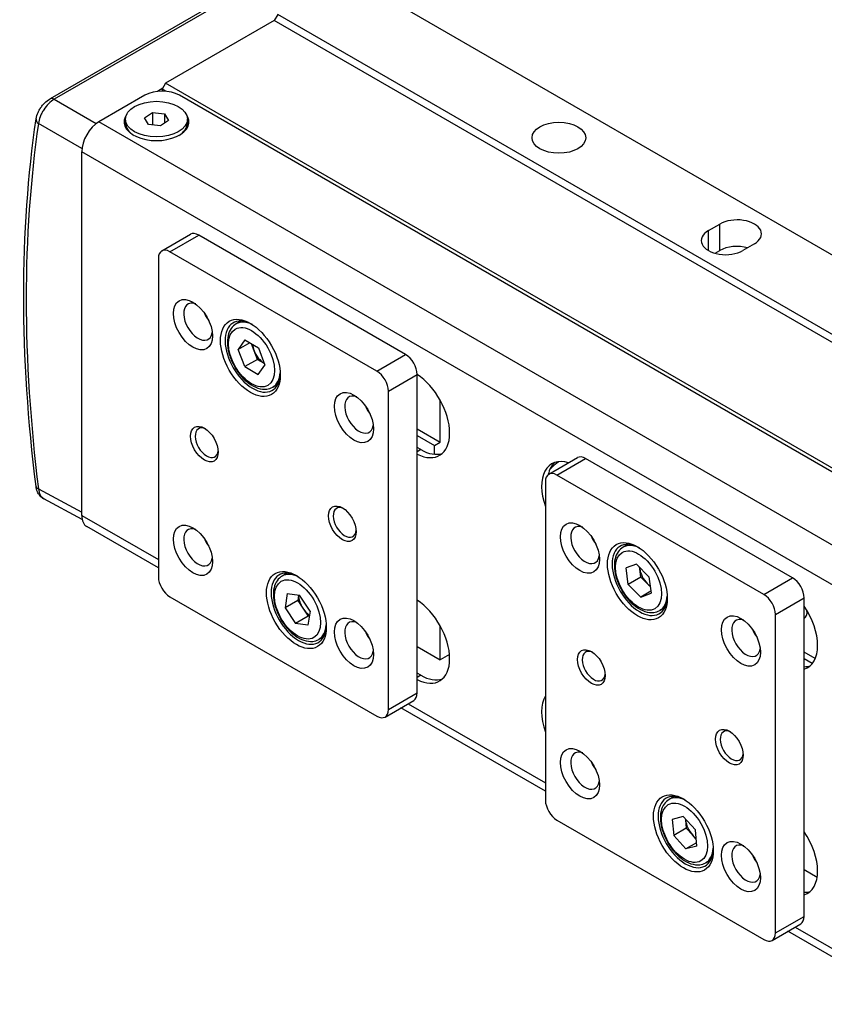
# Model space of a CAD drawing. Header units: inches. Extents: x 0 to 5655, y -2263 to 1330.
# Tile 26 of 239: x 1684 to 1734, y 441 to 502. Entities that reach past the tile are written whole.
import ezdxf

# ---------------------------------------------------------------- set-up
doc = ezdxf.new("R2010")
doc.units = ezdxf.units.IN
doc.header["$MEASUREMENT"] = 0
doc.layers.add('可見 (ISO)', color=7, linetype='Continuous', lineweight=25)
doc.layers.add('窄部可見 (ISO)', color=7, linetype='Continuous', lineweight=25)

msp = doc.modelspace()

# ---------------------------------------------------------------- linework, layer by layer
at = {"layer": '可見 (ISO)'}
for p, q in [((1719.756, 516.61), (1685.997, 497.12)), ((1755.155, 475.355), (1704.244, 504.749)), ((1700.001, 502.299), (1699.789, 501.932)), ((1750.913, 472.906), (1700.001, 502.299)), ((1699.789, 501.932), (1693.107, 498.074)), ((1750.7, 472.538), (1699.789, 501.932)), ((1693.107, 498.074), (1692.894, 497.707)), ((1744.018, 468.68), (1693.107, 498.074)), ((1691.834, 497.339), (1689.005, 495.706)), ((1692.93, 497.768), (1692.597, 497.576)), ((1692.894, 497.707), (1692.894, 497.593)), ((1693.107, 497.584), (1692.894, 497.707)), ((1742.745, 469.17), (1693.955, 497.339)), ((1691.805, 495.954), (1692.3, 496.28)), ((1692.3, 496.28), (1693.036, 496.195)), ((1692.3, 496.28), (1692.3, 495.515)), ((1693.036, 496.195), (1693.036, 495.627)), ((1693.036, 496.195), (1693.277, 495.785)), ((1690.641, 495.625), (1690.641, 495.87)), ((1692.046, 495.544), (1691.805, 495.954)), ((1692.782, 495.459), (1692.046, 495.544)), ((1693.277, 495.785), (1692.782, 495.459)), ((1694.441, 495.625), (1694.441, 495.87)), ((1687.945, 471.497), (1687.945, 493.869)), ((1726.482, 489.011), (1727.189, 489.419)), ((1692.869, 487.766), (1694.637, 488.787)), ((1707.865, 481.389), (1695.137, 488.737)), ((1706.097, 480.368), (1693.369, 487.716)), ((1726.896, 487.617), (1727.189, 487.786)), ((1729.31, 488.195), (1728.603, 487.786)), ((1692.662, 487.308), (1692.662, 467.712)), ((1697.753, 483.456), (1697.441, 483.276)), ((1697.982, 482.288), (1697.565, 481.708)), ((1697.982, 482.288), (1698.806, 481.806)), ((1698.274, 482.117), (1697.565, 481.708)), ((1697.972, 480.644), (1697.565, 481.708)), ((1698.546, 481.625), (1698.382, 482.054)), ((1698.75, 481.094), (1698.546, 481.625)), ((1698.806, 481.806), (1699.214, 480.743)), ((1698.75, 481.094), (1697.972, 480.644)), ((1698.75, 481.094), (1699.163, 480.852)), ((1697.972, 480.644), (1698.797, 480.162)), ((1698.797, 480.162), (1699.214, 480.743)), ((1699.163, 480.852), (1699.175, 480.845)), ((1708.572, 460.568), (1708.572, 480.164)), ((1700.003, 479.559), (1699.691, 479.379)), ((1706.804, 459.547), (1706.804, 479.143)), ((1709.986, 476), (1709.986, 478.588)), ((1708.572, 476.816), (1709.986, 476)), ((1708.572, 476.408), (1709.632, 475.796)), ((1708.804, 475.539), (1708.572, 475.673)), ((1709.632, 475.796), (1709.986, 476)), ((1709.632, 475.255), (1709.632, 475.796)), ((1716.669, 474.025), (1718.436, 475.046)), ((1731.664, 467.648), (1718.936, 474.996)), ((1729.897, 466.627), (1717.169, 473.976)), ((1716.462, 473.567), (1716.462, 453.972)), ((1687.97, 471.247), (1685.617, 472.513)), ((1692.662, 468.266), (1688.255, 470.81)), ((1721.552, 469.715), (1721.241, 469.535)), ((1722.055, 468.501), (1721.418, 468.266)), ((1721.551, 467.249), (1721.418, 468.266)), ((1722.055, 468.501), (1722.827, 467.72)), ((1722.262, 468.207), (1722.249, 468.305)), ((1700.581, 467.942), (1700.27, 467.762)), ((1722.329, 467.698), (1721.551, 467.249)), ((1722.329, 467.698), (1722.262, 468.207)), ((1722.329, 467.698), (1722.715, 467.308)), ((1722.827, 467.72), (1722.961, 466.703)), ((1721.551, 467.249), (1722.323, 466.468)), ((1722.715, 467.308), (1722.907, 467.113)), ((1693.369, 466.487), (1706.097, 459.139)), ((1700.576, 466.68), (1700.449, 465.812)), ((1700.576, 466.68), (1701.345, 466.58)), ((1701.275, 466.589), (1701.227, 466.261)), ((1701.987, 465.612), (1701.345, 466.58)), ((1722.944, 466.827), (1722.323, 466.468)), ((1722.323, 466.468), (1722.961, 466.703)), ((1732.371, 446.827), (1732.371, 466.423)), ((1701.227, 466.261), (1700.449, 465.812)), ((1700.449, 465.812), (1701.091, 464.844)), ((1701.227, 466.261), (1701.548, 465.777)), ((1723.802, 465.818), (1723.491, 465.638)), ((1701.869, 465.293), (1701.091, 464.844)), ((1701.548, 465.777), (1701.869, 465.293)), ((1701.987, 465.612), (1701.86, 464.744)), ((1701.939, 465.284), (1701.869, 465.293)), ((1730.604, 445.807), (1730.604, 465.402)), ((1701.86, 464.744), (1701.091, 464.844)), ((1709.986, 462.609), (1709.986, 464.708)), ((1702.831, 464.045), (1702.52, 463.865)), ((1708.572, 463.426), (1709.986, 462.609)), ((1710.561, 462.941), (1709.986, 462.609)), ((1733.052, 462.683), (1732.371, 463.075)), ((1732.873, 462.378), (1732.371, 462.667)), ((1708.804, 461.658), (1708.572, 461.793)), ((1706.597, 459.089), (1708.365, 460.11)), ((1716.462, 454.526), (1707.577, 459.655)), ((1724.381, 454.202), (1724.069, 454.022)), ((1717.169, 452.747), (1729.897, 445.398)), ((1724.934, 452.967), (1724.265, 452.795)), ((1724.265, 452.795), (1724.349, 451.8)), ((1724.934, 452.967), (1725.686, 452.142)), ((1725.08, 452.807), (1725.085, 452.747)), ((1725.085, 452.747), (1725.127, 452.249)), ((1725.127, 452.249), (1724.349, 451.8)), ((1725.503, 451.837), (1725.127, 452.249)), ((1725.77, 451.147), (1725.686, 452.142)), ((1725.101, 450.975), (1724.349, 451.8)), ((1725.753, 451.352), (1725.101, 450.975)), ((1725.733, 451.584), (1725.503, 451.837)), ((1725.77, 451.147), (1725.101, 450.975)), ((1726.631, 450.304), (1726.319, 450.125)), ((1733.17, 449.224), (1732.371, 449.685)), ((1730.397, 445.349), (1732.164, 446.369)), ((1739.167, 441.417), (1731.376, 445.915))]:
    msp.add_line(p, q, dxfattribs=at)
for centre, major_axis, start_param, end_param in [((1692.894, 496.727), (-1.5, 0), 3.926991, 5.497787), ((1692.541, 495.706), (-2, 0), 5.854775, 9.853188), ((1689.005, 494.482), (0.75, 1.299), 0.785398, 2.356194), ((1692.541, 495.625), (-1.9, 0), 0, 0.759417), ((1692.541, 495.625), (1.9, 0), 5.523768, 6.283185), ((1728.25, 488.807), (1.5, 0), 5.497787, 8.63938), ((1695.137, 487.921), (-0.5, 0.866), 5.497787, 6.283185), ((1727.543, 488.399), (-1.5, 0), 5.497787, 8.63938), ((1693.369, 486.9), (-0.5, 0.866), 5.497787, 7.068583), ((1728.25, 487.174), (1.5, 0), 1.125235, 2.356194), ((1695.101, 483.409), (-0.625, 1.083), 5.664668, 10.043295), ((1696.233, 484.063), (-0.625, 1.083), 1.353562, 1.788031), ((1698.46, 481.266), (-1.2, 2.078), 5.538631, 10.169332), ((1699.167, 481.674), (0.505, -0.875), 4.016811, 4.444021), ((1699.167, 481.674), (0.505, -0.875), 4.444021, 5.491219), ((1707.865, 480.572), (-0.5, 0.866), 3.926991, 5.497787), ((1699.167, 481.674), (0.505, -0.875), 5.491219, 5.50834), ((1706.097, 479.551), (-0.5, 0.866), 3.926991, 5.497787), ((1708.451, 477.784), (1.5, -2.598), 5.554859, 8.582308), ((1705.001, 477.694), (-0.625, 1.083), 5.664668, 10.043295), ((1706.132, 478.347), (-0.625, 1.083), 1.353562, 1.788031), ((1695.632, 475.959), (-0.5, 0.866), 5.593368, 10.114595), ((1708.804, 477.988), (1.5, -2.598), 5.497787, 6.16506), ((1718.35, 472.069), (-1.5, 2.598), 5.719089, 7.541213), ((1718.936, 474.18), (-0.5, 0.866), 5.497787, 6.283185), ((1718.704, 472.273), (-1.5, 2.598), 0.118126, 0.565756), ((1717.169, 473.159), (-0.5, 0.866), 5.497787, 7.068583), ((1704.117, 471.06), (-0.5, 0.866), 5.593368, 10.114595), ((1689.005, 472.11), (-0.75, -1.299), 5.497787, 6.283185), ((1695.101, 469.529), (-0.625, 1.083), 5.664668, 10.043295), ((1718.901, 469.669), (-0.625, 1.083), 5.664668, 10.043295), ((1696.233, 470.182), (-0.625, 1.083), 1.353562, 1.788031), ((1720.032, 470.322), (-0.625, 1.083), 1.353562, 1.788031), ((1722.26, 467.525), (-1.2, 2.078), 5.538631, 10.169332), ((1701.289, 465.753), (-1.2, 2.078), 5.538631, 10.169332), ((1722.967, 467.934), (0.505, -0.875), 3.98151, 4.089845), ((1693.369, 467.304), (0.5, -0.866), 3.926991, 5.497787), ((1722.967, 467.934), (0.505, -0.875), 4.089845, 5.137043), ((1731.664, 466.831), (-0.5, 0.866), 3.926991, 5.497787), ((1722.967, 467.934), (0.505, -0.875), 5.137043, 5.406637), ((1701.996, 466.161), (0.505, -0.875), 3.909164, 4.820062), ((1729.897, 465.811), (-0.5, 0.866), 3.926991, 5.497787), ((1708.451, 463.904), (1.5, -2.598), 5.554859, 8.582308), ((1731.078, 464.72), (1.5, -2.598), 6.153376, 7.983791), ((1701.996, 466.161), (0.505, -0.875), 4.820062, 5.434785), ((1728.801, 463.953), (-0.625, 1.083), 5.664668, 10.043295), ((1732.018, 465.811), (0.375, -0.65), 6.227515, 7.317765), ((1705.001, 463.813), (-0.625, 1.083), 5.664668, 10.043295), ((1706.132, 464.467), (-0.625, 1.083), 1.353562, 1.788031), ((1729.932, 464.606), (-0.625, 1.083), 1.353562, 1.788031), ((1719.431, 462.218), (-0.5, 0.866), 5.593368, 10.114595), ((1731.432, 464.924), (1.5, -2.598), 5.956684, 6.16506), ((1708.804, 464.108), (1.5, -2.598), 5.497787, 6.16506), ((1707.865, 460.976), (0.5, -0.866), 0, 0.785398), ((1718.35, 458.188), (-1.5, 2.598), 0.312768, 1.258028), ((1706.097, 459.956), (0.5, -0.866), 5.497787, 7.068583), ((1727.917, 457.319), (-0.5, 0.866), 5.593368, 10.114595), ((1718.901, 455.788), (-0.625, 1.083), 5.664668, 10.043295), ((1720.032, 456.441), (-0.625, 1.083), 1.353562, 1.788031), ((1725.088, 452.012), (-1.2, 2.078), 5.538631, 10.169332), ((1717.169, 453.563), (0.5, -0.866), 3.926991, 5.497787), ((1725.795, 452.42), (0.505, -0.875), 3.9602, 4.0286), ((1725.795, 452.42), (0.505, -0.875), 4.0286, 5.075798), ((1731.078, 450.84), (1.5, -2.598), 6.153376, 7.983791), ((1725.795, 452.42), (0.505, -0.875), 5.075798, 5.404194), ((1728.801, 450.073), (-0.625, 1.083), 5.664668, 10.043295), ((1729.932, 450.726), (-0.625, 1.083), 1.353562, 1.788031), ((1731.432, 451.044), (1.5, -2.598), 5.956684, 6.16506), ((1731.664, 447.235), (0.5, -0.866), 0, 0.785398), ((1729.897, 446.215), (0.5, -0.866), 5.497787, 7.068583)]:
    msp.add_ellipse(centre, major_axis=major_axis, ratio=0.57735, start_param=start_param, end_param=end_param, dxfattribs=at)
for centre, major_axis in [((1692.541, 495.87), (-1.9, 0)), ((1717.29, 494.726), (-1.65, 0)), ((1694.783, 483.226), (-0.85, 1.472)), ((1698.319, 481.184), (-1.3, 2.252)), ((1704.683, 477.51), (-0.85, 1.472)), ((1695.49, 475.877), (-0.6, 1.039)), ((1703.976, 470.978), (-0.6, 1.039)), ((1694.783, 469.345), (-0.85, 1.472)), ((1718.583, 469.485), (-0.85, 1.472)), ((1722.118, 467.444), (-1.3, 2.252)), ((1701.147, 465.671), (-1.3, 2.252)), ((1704.683, 463.63), (-0.85, 1.472)), ((1728.482, 463.769), (-0.85, 1.472)), ((1719.29, 462.136), (-0.6, 1.039)), ((1727.775, 457.237), (-0.6, 1.039)), ((1718.583, 455.604), (-0.85, 1.472)), ((1724.947, 451.93), (-1.3, 2.252)), ((1728.482, 449.889), (-0.85, 1.472))]:
    msp.add_ellipse(centre, major_axis=major_axis, ratio=0.57735, dxfattribs=at)
for points, knots in [([(1685.137, 495.889), (1685.156, 496.022), (1685.199, 496.157), (1685.289, 496.351), (1685.323, 496.414), (1685.378, 496.505), (1685.396, 496.533), (1685.419, 496.567), (1685.423, 496.572), (1685.432, 496.585), (1685.437, 496.593), (1685.46, 496.624), (1685.477, 496.648), (1685.548, 496.739), (1685.606, 496.804), (1685.769, 496.965), (1685.881, 497.053), (1685.997, 497.12)], [0, 0, 0, 0, 0.0449414, 0.0449414, 0.0667145, 0.0667145, 0.0769747, 0.0769747, 0.078897, 0.078897, 0.0817805, 0.0817805, 0.0904358, 0.0904358, 0.1165271, 0.1165271, 0.1603254, 0.1603254, 0.1603254, 0.1603254]), ([(1697.441, 483.276), (1697.32, 483.206), (1697.215, 483.107), (1697.045, 482.863), (1696.983, 482.714), (1696.904, 482.37), (1696.893, 482.17), (1696.927, 481.748), (1696.974, 481.524), (1697.119, 481.079), (1697.217, 480.859), (1697.454, 480.441), (1697.592, 480.244), (1697.898, 479.892), (1698.065, 479.736), (1698.416, 479.481), (1698.599, 479.383), (1698.965, 479.262), (1699.148, 479.238), (1699.454, 479.274), (1699.579, 479.314), (1699.691, 479.379)], [4.457158, 4.457158, 4.457158, 4.457158, 4.722189, 4.722189, 5.011154, 5.011154, 5.3392, 5.3392, 5.678263, 5.678263, 6.014727, 6.014727, 6.349579, 6.349579, 6.685807, 6.685807, 7.024812, 7.024812, 7.354505, 7.354505, 7.598751, 7.598751, 7.598751, 7.598751]), ([(1685.617, 472.513), (1685.531, 472.559), (1685.453, 472.621), (1685.319, 472.769), (1685.263, 472.857), (1685.178, 473.051), (1685.149, 473.159), (1685.136, 473.27)], [0, 0, 0, 0, 0.0320693, 0.0320693, 0.0655843, 0.0655843, 0.1009724, 0.1009724, 0.1009724, 0.1009724]), ([(1721.241, 469.535), (1721.119, 469.465), (1721.015, 469.367), (1720.845, 469.122), (1720.783, 468.973), (1720.703, 468.629), (1720.692, 468.43), (1720.726, 468.007), (1720.773, 467.783), (1720.919, 467.339), (1721.017, 467.118), (1721.253, 466.701), (1721.392, 466.504), (1721.697, 466.151), (1721.865, 465.995), (1722.215, 465.741), (1722.399, 465.642), (1722.765, 465.522), (1722.948, 465.498), (1723.253, 465.533), (1723.379, 465.573), (1723.491, 465.638)], [4.811334, 4.811334, 4.811334, 4.811334, 5.076365, 5.076365, 5.36533, 5.36533, 5.693376, 5.693376, 6.032439, 6.032439, 6.368902, 6.368902, 6.703754, 6.703754, 7.039983, 7.039983, 7.378988, 7.378988, 7.708681, 7.708681, 7.952927, 7.952927, 7.952927, 7.952927]), ([(1700.27, 467.762), (1700.148, 467.692), (1700.044, 467.594), (1699.874, 467.349), (1699.812, 467.201), (1699.732, 466.856), (1699.721, 466.657), (1699.755, 466.234), (1699.802, 466.01), (1699.947, 465.566), (1700.045, 465.345), (1700.282, 464.928), (1700.421, 464.731), (1700.726, 464.378), (1700.893, 464.222), (1701.244, 463.968), (1701.428, 463.87), (1701.794, 463.749), (1701.977, 463.725), (1702.282, 463.76), (1702.408, 463.801), (1702.52, 463.865)], [6.175512, 6.175512, 6.175512, 6.175512, 6.440543, 6.440543, 6.729509, 6.729509, 7.057555, 7.057555, 7.396617, 7.396617, 7.733081, 7.733081, 8.067933, 8.067933, 8.404161, 8.404161, 8.743167, 8.743167, 9.07286, 9.07286, 9.317105, 9.317105, 9.317105, 9.317105]), ([(1724.069, 454.022), (1723.948, 453.952), (1723.843, 453.853), (1723.673, 453.609), (1723.612, 453.46), (1723.532, 453.116), (1723.521, 452.916), (1723.555, 452.493), (1723.602, 452.27), (1723.747, 451.825), (1723.845, 451.605), (1724.082, 451.187), (1724.22, 450.99), (1724.526, 450.637), (1724.693, 450.482), (1725.044, 450.227), (1725.227, 450.129), (1725.593, 450.008), (1725.776, 449.984), (1726.082, 450.02), (1726.207, 450.06), (1726.319, 450.125)], [0.683789, 0.683789, 0.683789, 0.683789, 0.94882, 0.94882, 1.237785, 1.237785, 1.565831, 1.565831, 1.904894, 1.904894, 2.241357, 2.241357, 2.576209, 2.576209, 2.912438, 2.912438, 3.251443, 3.251443, 3.581136, 3.581136, 3.825381, 3.825381, 3.825381, 3.825381])]:
    msp.add_open_spline(points, degree=3, knots=knots, dxfattribs=at)
for points in [[(1685.136, 473.27), (1684.131, 481.277), (1684.13, 488.988), (1685.137, 495.889)], [(1685.617, 472.513), (1685.617, 472.513), (1685.617, 472.513), (1685.617, 472.513)]]:
    msp.add_open_spline(points, degree=3, dxfattribs=at)
msp.add_rational_spline([(1716.73, 474.309), (1716.877, 474.486), (1717.036, 474.622), (1717.158, 474.726), (1717.281, 474.802)], [0.483595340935, 0.48803830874, 0.500000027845, 0.490782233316, 0.486029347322], degree=2, knots=[0.028817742, 0.028817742, 0.028817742, 0.030172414, 0.030172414, 0.031216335, 0.031216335, 0.031216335], dxfattribs=at)
at = {"layer": '窄部可見 (ISO)'}
for p, q in [((1719.899, 516.517), (1686.253, 497.091)), ((1686.253, 497.091), (1688.841, 495.597)), ((1687.958, 494.066), (1685.284, 495.609)), ((1739.917, 466.312), (1689.005, 495.706)), ((1738.856, 464.475), (1687.945, 493.869)), ((1726.482, 487.786), (1726.482, 489.011)), ((1727.189, 487.786), (1727.189, 489.419)), ((1693.369, 487.716), (1695.137, 488.737)), ((1706.097, 480.368), (1707.865, 481.389)), ((1706.804, 479.143), (1708.572, 480.164)), ((1708.804, 475.539), (1708.572, 475.405)), ((1717.169, 473.976), (1718.936, 474.996)), ((1685.284, 473.125), (1687.945, 471.694)), ((1687.945, 471.497), (1692.662, 468.774)), ((1729.897, 466.627), (1731.664, 467.648)), ((1730.604, 465.402), (1732.371, 466.423)), ((1708.804, 461.658), (1708.572, 461.524)), ((1706.804, 459.547), (1708.572, 460.568)), ((1708.016, 459.909), (1716.462, 455.033)), ((1730.604, 445.807), (1732.371, 446.827)), ((1731.816, 446.168), (1738.856, 442.103))]:
    msp.add_line(p, q, dxfattribs=at)
for centre, major_axis, ratio, start_param, end_param in [((1686.247, 496.687), (-0.25, 0.433), 0.57735, 5.480334, 6.283185), ((1685.632, 495.817), (-0.495, 0.072), 0.656534, 6.283179, 7.175708), ((1698.566, 481.327), (-1.125, 1.949), 0.57735, 5.572822, 6.283185), ((1698.566, 481.327), (1.125, -1.949), 0.57735, 0, 0.710364), ((1685.632, 473.332), (-0.496, -0.062), 0.484868, 0, 0.736313), ((1722.366, 467.587), (-1.125, 1.949), 0.57735, 5.572822, 6.283185), ((1701.395, 465.814), (-1.125, 1.949), 0.57735, 5.572822, 6.283185), ((1722.366, 467.587), (1.125, -1.949), 0.57735, 0, 0.710364), ((1701.395, 465.814), (1.125, -1.949), 0.57735, 0, 0.710364), ((1725.194, 452.073), (-1.125, 1.949), 0.57735, 5.572822, 6.283185), ((1725.194, 452.073), (1.125, -1.949), 0.57735, 0, 0.710364)]:
    msp.add_ellipse(centre, major_axis=major_axis, ratio=ratio, start_param=start_param, end_param=end_param, dxfattribs=at)
for centre in [(1698.389, 481.225), (1722.189, 467.485), (1701.218, 465.712), (1725.018, 451.971)]:
    msp.add_ellipse(centre, major_axis=(-1, 1.732), ratio=0.57735, dxfattribs=at)
for points, knots in [([(1686.253, 497.091), (1686.137, 497.023), (1686.019, 496.93), (1685.798, 496.709), (1685.694, 496.58), (1685.56, 496.375), (1685.518, 496.304), (1685.445, 496.161), (1685.413, 496.09), (1685.33, 495.876), (1685.296, 495.737), (1685.284, 495.609)], [0, 0, 0, 0, 0.000493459, 0.000493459, 0.000986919, 0.000986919, 0.001233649, 0.001233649, 0.001480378, 0.001480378, 0.001973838, 0.001973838, 0.001973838, 0.001973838]), ([(1685.284, 495.609), (1684.783, 492.17), (1684.531, 488.549), (1684.531, 481.025), (1684.783, 477.123), (1685.284, 473.125)], [6.131294, 6.131294, 6.131294, 6.131294, 6.2831853, 6.2831853, 6.4350767, 6.4350767, 6.4350767, 6.4350767]), ([(1685.284, 473.125), (1685.296, 472.984), (1685.331, 472.857), (1685.386, 472.755), (1685.44, 472.652), (1685.515, 472.571), (1685.605, 472.519), (1685.609, 472.517), (1685.613, 472.515), (1685.617, 472.513)], [0, 0, 0, 0, 0.000492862, 0.000492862, 0.000492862, 0.000985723, 0.000985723, 0.000985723, 0.001008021, 0.001008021, 0.001008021, 0.001008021])]:
    msp.add_open_spline(points, degree=3, knots=knots, dxfattribs=at)

doc.saveas('drawing.dxf')
